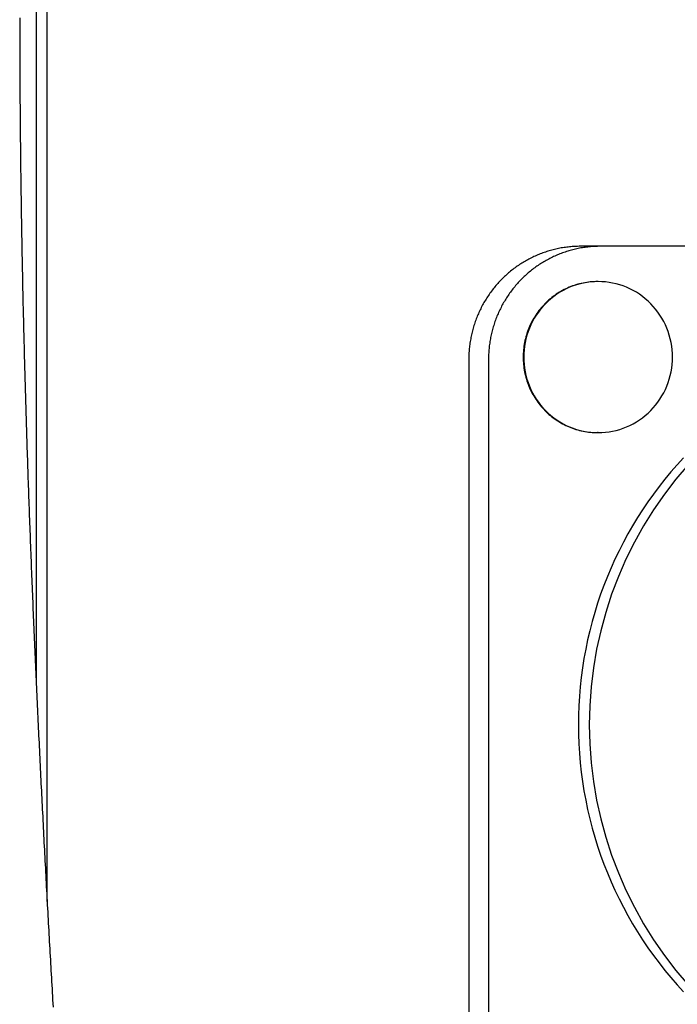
# Model space of a CAD drawing. Extents: x 987 to 2641, y 1244 to 2490.
# Tile 93 of 138: x 2496 to 2523, y 1863 to 1902. Entities that reach past the tile are written whole.
import ezdxf

# ---------------------------------------------------------------- set-up
doc = ezdxf.new("R2010")
doc.units = 0
doc.layers.add('KF_GRAVIS_8_REAR', color=7, linetype='CONTINUOUS')

# ---------------------------------------------------------------- blocks, each defined once
blk = doc.blocks.new('KF_GRAVIS_8_REAR')
at = {"layer": 'KF_GRAVIS_8_REAR'}
for p, q in [((-16.44701, -278.51337), (-16.44701, -208.48664)), ((-16.88113, -217.16136), (-16.88113, -269.83872)), ((5.50777, -252.5), (4.72635, -252.5)), ((34.0672, -252.5), (5.50777, -252.5)), ((5.43023, -253.9), (5.40929, -253.9)), ((0.29472, -257), (0.29472, -286)), ((1.07614, -257), (1.07614, -286)), ((5.43023, -259.9), (5.40929, -259.9))]:
    blk.add_line(p, q, dxfattribs=at)
for points in [[(-17.5359, -243.429, 0), (-17.5359, -243.581, 0), (-17.5358, -243.733, 0), (-17.5357, -243.885, 0), (-17.5356, -244.037, 0), (-17.5354, -244.19, 0), (-17.5351, -244.342, 0), (-17.5348, -244.494, 0), (-17.5345, -244.646, 0), (-17.5341, -244.798, 0), (-17.5336, -244.95, 0), (-17.5332, -245.102, 0), (-17.5326, -245.254, 0), (-17.532, -245.406, 0), (-17.5314, -245.558, 0), (-17.5307, -245.71, 0), (-17.53, -245.862, 0), (-17.5292, -246.014, 0), (-17.5284, -246.166, 0), (-17.5275, -246.318, 0), (-17.5266, -246.47, 0), (-17.5256, -246.622, 0), (-17.5246, -246.774, 0), (-17.5235, -246.925, 0), (-17.5224, -247.077, 0), (-17.5213, -247.229, 0), (-17.5201, -247.381, 0), (-17.5188, -247.533, 0), (-17.5175, -247.685, 0), (-17.5162, -247.837, 0), (-17.5148, -247.989, 0), (-17.5134, -248.14, 0), (-17.5119, -248.292, 0), (-17.5103, -248.444, 0), (-17.5088, -248.596, 0), (-17.5072, -248.747, 0), (-17.5055, -248.899, 0), (-17.5038, -249.051, 0), (-17.502, -249.203, 0), (-17.5002, -249.354, 0), (-17.4983, -249.506, 0), (-17.4965, -249.658, 0), (-17.4945, -249.809, 0), (-17.4925, -249.961, 0), (-17.4905, -250.112, 0), (-17.4884, -250.264, 0), (-17.4863, -250.416, 0), (-17.4841, -250.567, 0), (-17.4819, -250.719, 0), (-17.4796, -250.87, 0), (-17.4773, -251.022, 0), (-17.475, -251.173, 0), (-17.4726, -251.325, 0), (-17.4702, -251.476, 0), (-17.4677, -251.627, 0), (-17.4651, -251.779, 0), (-17.4626, -251.93, 0), (-17.46, -252.082, 0), (-17.4573, -252.233, 0), (-17.4546, -252.384, 0), (-17.4518, -252.535, 0), (-17.4491, -252.687, 0), (-17.4462, -252.838, 0), (-17.4433, -252.989, 0), (-17.4404, -253.14, 0), (-17.4375, -253.292, 0), (-17.4344, -253.443, 0), (-17.4314, -253.594, 0), (-17.4283, -253.745, 0), (-17.4252, -253.896, 0), (-17.422, -254.047, 0), (-17.4187, -254.198, 0), (-17.4155, -254.349, 0), (-17.4122, -254.5, 0), (-17.4088, -254.651, 0), (-17.4054, -254.802, 0), (-17.402, -254.953, 0), (-17.3985, -255.104, 0), (-17.395, -255.255, 0), (-17.3914, -255.405, 0), (-17.3878, -255.556, 0), (-17.3842, -255.707, 0), (-17.3805, -255.858, 0), (-17.3768, -256.008, 0), (-17.373, -256.159, 0), (-17.3692, -256.31, 0), (-17.3654, -256.46, 0), (-17.3615, -256.611, 0), (-17.3576, -256.762, 0), (-17.3536, -256.912, 0), (-17.3496, -257.063, 0), (-17.3456, -257.213, 0), (-17.3415, -257.364, 0), (-17.3374, -257.514, 0), (-17.3332, -257.664, 0), (-17.329, -257.815, 0), (-17.3248, -257.965, 0), (-17.3206, -258.115, 0), (-17.3162, -258.266, 0), (-17.3119, -258.416, 0), (-17.3075, -258.566, 0), (-17.3031, -258.716, 0), (-17.2987, -258.866, 0), (-17.2942, -259.016, 0), (-17.2896, -259.166, 0), (-17.2851, -259.317, 0), (-17.2805, -259.467, 0), (-17.2759, -259.616, 0), (-17.2712, -259.766, 0), (-17.2665, -259.916, 0), (-17.2617, -260.066, 0), (-17.257, -260.216, 0), (-17.2521, -260.366, 0), (-17.2473, -260.516, 0), (-17.2424, -260.665, 0), (-17.2375, -260.815, 0), (-17.2326, -260.965, 0), (-17.2276, -261.114, 0), (-17.2226, -261.264, 0), (-17.2175, -261.413, 0), (-17.2124, -261.563, 0), (-17.2073, -261.712, 0), (-17.2022, -261.862, 0), (-17.197, -262.011, 0), (-17.1918, -262.16, 0), (-17.1865, -262.309, 0), (-17.1812, -262.459, 0), (-17.1759, -262.608, 0), (-17.1706, -262.757, 0), (-17.1652, -262.906, 0), (-17.1598, -263.055, 0), (-17.1543, -263.204, 0), (-17.1489, -263.353, 0), (-17.1434, -263.502, 0), (-17.1378, -263.651, 0), (-17.1323, -263.8, 0), (-17.1267, -263.949, 0), (-17.1211, -264.098, 0), (-17.1154, -264.246, 0), (-17.1097, -264.395, 0), (-17.104, -264.544, 0), (-17.0982, -264.692, 0), (-17.0925, -264.841, 0), (-17.0867, -264.989, 0), (-17.0808, -265.138, 0), (-17.075, -265.286, 0), (-17.0691, -265.434, 0), (-17.0632, -265.583, 0), (-17.0572, -265.731, 0), (-17.0512, -265.879, 0), (-17.0452, -266.028, 0), (-17.0392, -266.176, 0), (-17.0332, -266.324, 0), (-17.0271, -266.472, 0), (-17.021, -266.62, 0), (-17.0148, -266.768, 0), (-17.0086, -266.916, 0), (-17.0024, -267.064, 0), (-16.9962, -267.212, 0), (-16.99, -267.36, 0), (-16.9837, -267.508, 0), (-16.9774, -267.656, 0), (-16.9711, -267.803, 0), (-16.9647, -267.951, 0), (-16.9583, -268.099, 0), (-16.9519, -268.246, 0), (-16.9455, -268.394, 0), (-16.939, -268.542, 0), (-16.9326, -268.689, 0), (-16.926, -268.837, 0), (-16.9195, -268.984, 0), (-16.9129, -269.132, 0), (-16.9064, -269.279, 0), (-16.8998, -269.426, 0), (-16.8931, -269.574, 0), (-16.8865, -269.721, 0), (-16.8798, -269.868, 0), (-16.8731, -270.016, 0), (-16.8663, -270.163, 0), (-16.8596, -270.31, 0), (-16.8528, -270.457, 0), (-16.846, -270.604, 0), (-16.8392, -270.751, 0), (-16.8323, -270.898, 0), (-16.8255, -271.045, 0), (-16.8186, -271.192, 0), (-16.8117, -271.339, 0), (-16.8047, -271.486, 0), (-16.7977, -271.633, 0), (-16.7908, -271.78, 0), (-16.7838, -271.927, 0), (-16.7767, -272.074, 0), (-16.7697, -272.22, 0), (-16.7626, -272.367, 0), (-16.7555, -272.514, 0), (-16.7484, -272.661, 0), (-16.7412, -272.807, 0), (-16.7341, -272.954, 0), (-16.7269, -273.1, 0), (-16.7197, -273.247, 0), (-16.7125, -273.393, 0), (-16.7052, -273.54, 0), (-16.698, -273.686, 0), (-16.6907, -273.833, 0), (-16.6834, -273.979, 0), (-16.6761, -274.126, 0), (-16.6687, -274.272, 0), (-16.6613, -274.418, 0), (-16.654, -274.565, 0), (-16.6465, -274.711, 0), (-16.6391, -274.857, 0), (-16.6317, -275.003, 0), (-16.6242, -275.149, 0), (-16.6167, -275.296, 0), (-16.6092, -275.442, 0), (-16.6017, -275.588, 0), (-16.5942, -275.734, 0), (-16.5866, -275.88, 0), (-16.579, -276.026, 0), (-16.5715, -276.172, 0), (-16.5638, -276.318, 0), (-16.5562, -276.464, 0), (-16.5486, -276.61, 0), (-16.5409, -276.756, 0), (-16.5332, -276.901, 0), (-16.5255, -277.047, 0), (-16.5178, -277.193, 0), (-16.51, -277.339, 0), (-16.5023, -277.485, 0), (-16.4945, -277.63, 0), (-16.4867, -277.776, 0), (-16.4789, -277.922, 0), (-16.4711, -278.067, 0), (-16.4633, -278.213, 0), (-16.4554, -278.358, 0), (-16.4475, -278.504, 0), (-16.4396, -278.65, 0), (-16.4317, -278.795, 0), (-16.4238, -278.941, 0), (-16.4158, -279.086, 0), (-16.4079, -279.231, 0), (-16.3999, -279.377, 0), (-16.3919, -279.522, 0), (-16.3839, -279.668, 0), (-16.3759, -279.813, 0), (-16.3679, -279.958, 0), (-16.3598, -280.103, 0), (-16.3517, -280.249, 0), (-16.3436, -280.394, 0), (-16.3355, -280.539, 0), (-16.3274, -280.684, 0), (-16.3193, -280.829, 0), (-16.3111, -280.975, 0), (-16.303, -281.12, 0), (-16.2948, -281.265, 0), (-16.2866, -281.41, 0), (-16.2784, -281.555, 0), (-16.2702, -281.7, 0), (-16.262, -281.845, 0), (-16.2537, -281.99, 0), (-16.2454, -282.135, 0), (-16.2372, -282.28, 0), (-16.2289, -282.424, 0), (-16.2206, -282.569, 0), (-16.2122, -282.714, 0)], [(4.72635, -252.5, 0), (4.67197, -252.5, 0), (4.6176, -252.501, 0), (4.56324, -252.503, 0), (4.5089, -252.505, 0), (4.4546, -252.508, 0), (4.40034, -252.512, 0), (4.34613, -252.517, 0), (4.29198, -252.522, 0), (4.23789, -252.527, 0), (4.18387, -252.534, 0), (4.12994, -252.541, 0), (4.0761, -252.549, 0), (4.02235, -252.557, 0), (3.96871, -252.566, 0), (3.91519, -252.576, 0), (3.86179, -252.586, 0), (3.80851, -252.598, 0), (3.75538, -252.609, 0), (3.70239, -252.622, 0), (3.64955, -252.635, 0), (3.59688, -252.649, 0), (3.54438, -252.663, 0), (3.49206, -252.678, 0), (3.43992, -252.694, 0), (3.38797, -252.71, 0), (3.33623, -252.727, 0), (3.2847, -252.745, 0), (3.23338, -252.763, 0), (3.18229, -252.782, 0), (3.13143, -252.802, 0), (3.08081, -252.822, 0), (3.03044, -252.843, 0), (2.98033, -252.864, 0), (2.93047, -252.886, 0), (2.88089, -252.909, 0), (2.83159, -252.932, 0), (2.78257, -252.956, 0), (2.73384, -252.98, 0), (2.68542, -253.006, 0), (2.6373, -253.031, 0), (2.58949, -253.058, 0), (2.54201, -253.085, 0), (2.49486, -253.112, 0), (2.44804, -253.14, 0), (2.40156, -253.169, 0), (2.35544, -253.198, 0), (2.30967, -253.228, 0), (2.26427, -253.258, 0), (2.21924, -253.289, 0), (2.17458, -253.321, 0), (2.13031, -253.353, 0), (2.08643, -253.386, 0), (2.04295, -253.419, 0), (1.99987, -253.452, 0), (1.95721, -253.487, 0), (1.91496, -253.521, 0), (1.87313, -253.557, 0), (1.83173, -253.593, 0), (1.79077, -253.629, 0), (1.75025, -253.666, 0), (1.71018, -253.703, 0), (1.67056, -253.741, 0), (1.63141, -253.779, 0), (1.59272, -253.818, 0), (1.5545, -253.857, 0), (1.51676, -253.897, 0), (1.4795, -253.937, 0), (1.44273, -253.978, 0), (1.40646, -254.019, 0), (1.37068, -254.061, 0), (1.33541, -254.103, 0), (1.30065, -254.145, 0), (1.26641, -254.188, 0), (1.23269, -254.231, 0), (1.1995, -254.275, 0), (1.16683, -254.319, 0), (1.1347, -254.364, 0), (1.10312, -254.409, 0), (1.07208, -254.454, 0), (1.04158, -254.5, 0), (1.01165, -254.546, 0), (0.98227, -254.593, 0), (0.95346, -254.639, 0), (0.92522, -254.687, 0), (0.89754, -254.734, 0), (0.87045, -254.782, 0), (0.84393, -254.83, 0), (0.818, -254.879, 0), (0.79266, -254.928, 0), (0.76791, -254.977, 0), (0.74376, -255.026, 0), (0.7202, -255.076, 0), (0.69725, -255.126, 0), (0.67491, -255.176, 0), (0.65318, -255.227, 0), (0.63206, -255.278, 0), (0.61155, -255.329, 0), (0.59167, -255.38, 0), (0.57241, -255.432, 0), (0.55378, -255.484, 0), (0.53577, -255.536, 0), (0.51839, -255.588, 0), (0.50165, -255.641, 0), (0.48554, -255.694, 0), (0.47008, -255.747, 0), (0.45525, -255.8, 0), (0.44107, -255.853, 0), (0.42753, -255.907, 0), (0.41464, -255.96, 0), (0.4024, -256.014, 0), (0.39081, -256.068, 0), (0.37987, -256.122, 0), (0.36959, -256.176, 0), (0.35996, -256.231, 0), (0.351, -256.285, 0), (0.34269, -256.34, 0), (0.33504, -256.394, 0), (0.32805, -256.449, 0), (0.32172, -256.504, 0), (0.31606, -256.559, 0), (0.31106, -256.614, 0), (0.30673, -256.669, 0), (0.30306, -256.724, 0), (0.30006, -256.779, 0), (0.29772, -256.834, 0), (0.29605, -256.89, 0), (0.29505, -256.945, 0), (0.29472, -257, 0)], [(5.50777, -252.5, 0), (5.45339, -252.5, 0), (5.39901, -252.501, 0), (5.34466, -252.503, 0), (5.29032, -252.505, 0), (5.23602, -252.508, 0), (5.18176, -252.512, 0), (5.12755, -252.517, 0), (5.0734, -252.522, 0), (5.01931, -252.527, 0), (4.96529, -252.534, 0), (4.91136, -252.541, 0), (4.85752, -252.549, 0), (4.80377, -252.557, 0), (4.75013, -252.566, 0), (4.69661, -252.576, 0), (4.6432, -252.586, 0), (4.58993, -252.598, 0), (4.5368, -252.609, 0), (4.48381, -252.622, 0), (4.43097, -252.635, 0), (4.3783, -252.649, 0), (4.3258, -252.663, 0), (4.27348, -252.678, 0), (4.22134, -252.694, 0), (4.16939, -252.71, 0), (4.11765, -252.727, 0), (4.06612, -252.745, 0), (4.0148, -252.763, 0), (3.96371, -252.782, 0), (3.91285, -252.802, 0), (3.86223, -252.822, 0), (3.81186, -252.843, 0), (3.76174, -252.864, 0), (3.71189, -252.886, 0), (3.66231, -252.909, 0), (3.613, -252.932, 0), (3.56399, -252.956, 0), (3.51526, -252.98, 0), (3.46683, -253.006, 0), (3.41871, -253.031, 0), (3.37091, -253.058, 0), (3.32343, -253.085, 0), (3.27627, -253.112, 0), (3.22946, -253.14, 0), (3.18298, -253.169, 0), (3.13686, -253.198, 0), (3.09109, -253.228, 0), (3.04569, -253.258, 0), (3.00066, -253.289, 0), (2.956, -253.321, 0), (2.91173, -253.353, 0), (2.86785, -253.386, 0), (2.82437, -253.419, 0), (2.78129, -253.452, 0), (2.73862, -253.487, 0), (2.69637, -253.521, 0), (2.65455, -253.557, 0), (2.61315, -253.593, 0), (2.57219, -253.629, 0), (2.53167, -253.666, 0), (2.4916, -253.703, 0), (2.45198, -253.741, 0), (2.41282, -253.779, 0), (2.37413, -253.818, 0), (2.33592, -253.857, 0), (2.29817, -253.897, 0), (2.26092, -253.937, 0), (2.22415, -253.978, 0), (2.18787, -254.019, 0), (2.1521, -254.061, 0), (2.11683, -254.103, 0), (2.08207, -254.145, 0), (2.04783, -254.188, 0), (2.01411, -254.231, 0), (1.98091, -254.275, 0), (1.94825, -254.319, 0), (1.91612, -254.364, 0), (1.88454, -254.409, 0), (1.85349, -254.454, 0), (1.823, -254.5, 0), (1.79307, -254.546, 0), (1.76369, -254.593, 0), (1.73488, -254.639, 0), (1.70663, -254.687, 0), (1.67896, -254.734, 0), (1.65186, -254.782, 0), (1.62535, -254.83, 0), (1.59942, -254.879, 0), (1.57408, -254.928, 0), (1.54933, -254.977, 0), (1.52518, -255.026, 0), (1.50162, -255.076, 0), (1.47867, -255.126, 0), (1.45633, -255.176, 0), (1.4346, -255.227, 0), (1.41348, -255.278, 0), (1.39297, -255.329, 0), (1.37309, -255.38, 0), (1.35383, -255.432, 0), (1.33519, -255.484, 0), (1.31719, -255.536, 0), (1.29981, -255.588, 0), (1.28307, -255.641, 0), (1.26696, -255.694, 0), (1.2515, -255.747, 0), (1.23667, -255.8, 0), (1.22249, -255.853, 0), (1.20895, -255.907, 0), (1.19606, -255.96, 0), (1.18382, -256.014, 0), (1.17223, -256.068, 0), (1.16129, -256.122, 0), (1.15101, -256.176, 0), (1.14138, -256.231, 0), (1.13241, -256.285, 0), (1.1241, -256.34, 0), (1.11645, -256.394, 0), (1.10947, -256.449, 0), (1.10314, -256.504, 0), (1.09748, -256.559, 0), (1.09248, -256.614, 0), (1.08815, -256.669, 0), (1.08448, -256.724, 0), (1.08148, -256.779, 0), (1.07914, -256.834, 0), (1.07747, -256.89, 0), (1.07647, -256.945, 0), (1.07614, -257, 0)], [(5.40929, -253.9, 0), (5.33679, -253.901, 0), (5.26433, -253.904, 0), (5.19195, -253.908, 0), (5.11971, -253.914, 0), (5.04764, -253.923, 0), (4.97579, -253.932, 0), (4.9042, -253.944, 0), (4.83291, -253.958, 0), (4.76197, -253.973, 0), (4.69143, -253.99, 0), (4.62131, -254.009, 0), (4.55167, -254.029, 0), (4.48254, -254.051, 0), (4.41398, -254.075, 0), (4.34601, -254.101, 0), (4.27868, -254.128, 0), (4.21204, -254.157, 0), (4.14611, -254.188, 0), (4.08095, -254.22, 0), (4.01659, -254.254, 0), (3.95306, -254.29, 0), (3.89041, -254.327, 0), (3.82868, -254.365, 0), (3.7679, -254.406, 0), (3.70811, -254.447, 0), (3.64934, -254.49, 0), (3.59164, -254.535, 0), (3.53503, -254.581, 0), (3.47954, -254.628, 0), (3.42522, -254.677, 0), (3.3721, -254.727, 0), (3.3202, -254.779, 0), (3.26956, -254.831, 0), (3.22021, -254.885, 0), (3.17218, -254.94, 0), (3.12549, -254.997, 0), (3.08018, -255.054, 0), (3.03628, -255.113, 0), (2.9938, -255.173, 0), (2.95278, -255.233, 0), (2.91324, -255.295, 0), (2.8752, -255.358, 0), (2.83869, -255.421, 0), (2.80372, -255.486, 0), (2.77033, -255.551, 0), (2.73852, -255.617, 0), (2.70833, -255.684, 0), (2.67976, -255.752, 0), (2.65284, -255.82, 0), (2.62757, -255.889, 0), (2.60398, -255.959, 0), (2.58209, -256.029, 0), (2.56189, -256.1, 0), (2.54341, -256.171, 0), (2.52665, -256.243, 0), (2.51164, -256.315, 0), (2.49836, -256.387, 0), (2.48685, -256.46, 0), (2.47709, -256.533, 0), (2.4691, -256.606, 0), (2.46287, -256.679, 0), (2.45843, -256.753, 0), (2.45576, -256.826, 0), (2.45487, -256.9, 0), (2.45576, -256.974, 0), (2.45843, -257.047, 0), (2.46287, -257.121, 0), (2.4691, -257.194, 0), (2.47709, -257.267, 0), (2.48685, -257.34, 0), (2.49836, -257.413, 0), (2.51164, -257.485, 0), (2.52665, -257.557, 0), (2.54341, -257.629, 0), (2.56189, -257.7, 0), (2.58209, -257.771, 0), (2.60398, -257.841, 0), (2.62757, -257.911, 0), (2.65284, -257.98, 0), (2.67976, -258.048, 0), (2.70833, -258.116, 0), (2.73852, -258.183, 0), (2.77033, -258.249, 0), (2.80372, -258.314, 0), (2.83869, -258.379, 0), (2.8752, -258.442, 0), (2.91324, -258.505, 0), (2.95278, -258.567, 0), (2.9938, -258.627, 0), (3.03628, -258.687, 0), (3.08018, -258.746, 0), (3.12549, -258.803, 0), (3.17218, -258.86, 0), (3.22021, -258.915, 0), (3.26956, -258.969, 0), (3.3202, -259.021, 0), (3.3721, -259.073, 0), (3.42522, -259.123, 0), (3.47954, -259.172, 0), (3.53503, -259.219, 0), (3.59164, -259.265, 0), (3.64934, -259.31, 0), (3.70811, -259.353, 0), (3.7679, -259.394, 0), (3.82868, -259.435, 0), (3.89041, -259.473, 0), (3.95306, -259.51, 0), (4.01659, -259.546, 0), (4.08095, -259.58, 0), (4.14611, -259.612, 0), (4.21204, -259.643, 0), (4.27868, -259.672, 0), (4.34601, -259.699, 0), (4.41398, -259.725, 0), (4.48254, -259.749, 0), (4.55167, -259.771, 0), (4.62131, -259.791, 0), (4.69143, -259.81, 0), (4.76197, -259.827, 0), (4.83291, -259.842, 0), (4.9042, -259.856, 0), (4.97579, -259.868, 0), (5.04764, -259.877, 0), (5.11971, -259.886, 0), (5.19195, -259.892, 0), (5.26433, -259.896, 0), (5.33679, -259.899, 0), (5.40929, -259.9, 0)], [(5.40929, -253.9, 0), (5.33679, -253.901, 0), (5.26433, -253.904, 0), (5.19195, -253.908, 0), (5.11971, -253.914, 0), (5.04764, -253.923, 0), (4.97579, -253.932, 0), (4.9042, -253.944, 0), (4.83291, -253.958, 0), (4.76197, -253.973, 0), (4.69143, -253.99, 0), (4.62131, -254.009, 0), (4.55167, -254.029, 0), (4.48254, -254.051, 0), (4.41398, -254.075, 0), (4.34601, -254.101, 0), (4.27868, -254.128, 0), (4.21204, -254.157, 0), (4.14611, -254.188, 0), (4.08095, -254.22, 0), (4.01659, -254.254, 0), (3.95306, -254.29, 0), (3.89041, -254.327, 0), (3.82868, -254.365, 0), (3.7679, -254.406, 0), (3.70811, -254.447, 0), (3.64934, -254.49, 0), (3.59164, -254.535, 0), (3.53503, -254.581, 0), (3.47954, -254.628, 0), (3.42522, -254.677, 0), (3.3721, -254.727, 0), (3.3202, -254.779, 0), (3.26956, -254.831, 0), (3.22021, -254.885, 0), (3.17218, -254.94, 0), (3.12549, -254.997, 0), (3.08018, -255.054, 0), (3.03628, -255.113, 0), (2.9938, -255.173, 0), (2.95278, -255.233, 0), (2.91324, -255.295, 0), (2.8752, -255.358, 0), (2.83869, -255.421, 0), (2.80372, -255.486, 0), (2.77033, -255.551, 0), (2.73852, -255.617, 0), (2.70833, -255.684, 0), (2.67976, -255.752, 0), (2.65284, -255.82, 0), (2.62757, -255.889, 0), (2.60398, -255.959, 0), (2.58209, -256.029, 0), (2.56189, -256.1, 0), (2.54341, -256.171, 0), (2.52665, -256.243, 0), (2.51164, -256.315, 0), (2.49836, -256.387, 0), (2.48685, -256.46, 0), (2.47709, -256.533, 0), (2.4691, -256.606, 0), (2.46287, -256.679, 0), (2.45843, -256.753, 0), (2.45576, -256.826, 0), (2.45487, -256.9, 0), (2.45576, -256.974, 0), (2.45843, -257.047, 0), (2.46287, -257.121, 0), (2.4691, -257.194, 0), (2.47709, -257.267, 0), (2.48685, -257.34, 0), (2.49836, -257.413, 0), (2.51164, -257.485, 0), (2.52665, -257.557, 0), (2.54341, -257.629, 0), (2.56189, -257.7, 0), (2.58209, -257.771, 0), (2.60398, -257.841, 0), (2.62757, -257.911, 0), (2.65284, -257.98, 0), (2.67976, -258.048, 0), (2.70833, -258.116, 0), (2.73852, -258.183, 0), (2.77033, -258.249, 0), (2.80372, -258.314, 0), (2.83869, -258.379, 0), (2.8752, -258.442, 0), (2.91324, -258.505, 0), (2.95278, -258.567, 0), (2.9938, -258.627, 0), (3.03628, -258.687, 0), (3.08018, -258.746, 0), (3.12549, -258.803, 0), (3.17218, -258.86, 0), (3.22021, -258.915, 0), (3.26956, -258.969, 0), (3.3202, -259.021, 0), (3.3721, -259.073, 0), (3.42522, -259.123, 0), (3.47954, -259.172, 0), (3.53503, -259.219, 0), (3.59164, -259.265, 0), (3.64934, -259.31, 0), (3.70811, -259.353, 0), (3.7679, -259.394, 0), (3.82868, -259.435, 0), (3.89041, -259.473, 0), (3.95306, -259.51, 0), (4.01659, -259.546, 0), (4.08095, -259.58, 0), (4.14611, -259.612, 0), (4.21204, -259.643, 0), (4.27868, -259.672, 0), (4.34601, -259.699, 0), (4.41398, -259.725, 0), (4.48254, -259.749, 0), (4.55167, -259.771, 0), (4.62131, -259.791, 0), (4.69143, -259.81, 0), (4.76197, -259.827, 0), (4.83291, -259.842, 0), (4.9042, -259.856, 0), (4.97579, -259.868, 0), (5.04764, -259.877, 0), (5.11971, -259.886, 0), (5.19195, -259.892, 0), (5.26433, -259.896, 0), (5.33679, -259.899, 0), (5.40929, -259.9, 0)], [(5.43023, -253.9, 0), (5.28526, -253.904, 0), (5.14065, -253.914, 0), (4.99673, -253.932, 0), (4.85385, -253.958, 0), (4.71236, -253.99, 0), (4.57261, -254.029, 0), (4.43491, -254.075, 0), (4.29962, -254.128, 0), (4.16705, -254.188, 0), (4.03752, -254.254, 0), (3.91135, -254.327, 0), (3.78884, -254.406, 0), (3.67028, -254.49, 0), (3.55596, -254.581, 0), (3.44616, -254.677, 0), (3.34114, -254.779, 0), (3.24115, -254.885, 0), (3.14643, -254.997, 0), (3.05721, -255.113, 0), (2.97372, -255.233, 0), (2.89614, -255.358, 0), (2.82466, -255.486, 0), (2.75946, -255.617, 0), (2.7007, -255.752, 0), (2.64851, -255.889, 0), (2.60302, -256.029, 0), (2.56435, -256.171, 0), (2.53258, -256.315, 0), (2.50778, -256.46, 0), (2.49003, -256.606, 0), (2.47937, -256.753, 0), (2.47581, -256.9, 0), (2.47937, -257.047, 0), (2.49003, -257.194, 0), (2.50778, -257.34, 0), (2.53258, -257.485, 0), (2.56435, -257.629, 0), (2.60302, -257.771, 0), (2.64851, -257.911, 0), (2.7007, -258.048, 0), (2.75946, -258.183, 0), (2.82466, -258.314, 0), (2.89614, -258.442, 0), (2.97372, -258.567, 0), (3.05721, -258.687, 0), (3.14643, -258.803, 0), (3.24115, -258.915, 0), (3.34114, -259.021, 0), (3.44616, -259.123, 0), (3.55596, -259.219, 0), (3.67028, -259.31, 0), (3.78884, -259.394, 0), (3.91135, -259.473, 0), (4.03752, -259.546, 0), (4.16705, -259.612, 0), (4.29962, -259.672, 0), (4.43491, -259.725, 0), (4.57261, -259.771, 0), (4.71236, -259.81, 0), (4.85385, -259.842, 0), (4.99673, -259.868, 0), (5.14065, -259.886, 0), (5.28526, -259.896, 0), (5.43023, -259.9, 0), (5.5752, -259.896, 0), (5.71981, -259.886, 0), (5.86373, -259.868, 0), (6.00661, -259.842, 0), (6.1481, -259.81, 0), (6.28785, -259.771, 0), (6.42554, -259.725, 0), (6.56084, -259.672, 0), (6.69341, -259.612, 0), (6.82294, -259.546, 0), (6.94911, -259.473, 0), (7.07162, -259.394, 0), (7.19018, -259.31, 0), (7.3045, -259.219, 0), (7.4143, -259.123, 0), (7.51932, -259.021, 0), (7.61931, -258.915, 0), (7.71403, -258.803, 0), (7.80324, -258.687, 0), (7.88674, -258.567, 0), (7.96432, -258.442, 0), (8.0358, -258.314, 0), (8.101, -258.183, 0), (8.15976, -258.048, 0), (8.21195, -257.911, 0), (8.25744, -257.771, 0), (8.29611, -257.629, 0), (8.32788, -257.485, 0), (8.35268, -257.34, 0), (8.37043, -257.194, 0), (8.38109, -257.047, 0), (8.38465, -256.9, 0), (8.38109, -256.753, 0), (8.37043, -256.606, 0), (8.35268, -256.46, 0), (8.32788, -256.315, 0), (8.29611, -256.171, 0), (8.25744, -256.029, 0), (8.21195, -255.889, 0), (8.15976, -255.752, 0), (8.101, -255.617, 0), (8.0358, -255.486, 0), (7.96432, -255.358, 0), (7.88674, -255.233, 0), (7.80324, -255.113, 0), (7.71403, -254.997, 0), (7.61931, -254.885, 0), (7.51932, -254.779, 0), (7.4143, -254.677, 0), (7.3045, -254.581, 0), (7.19018, -254.49, 0), (7.07162, -254.406, 0), (6.94911, -254.327, 0), (6.82294, -254.254, 0), (6.69341, -254.188, 0), (6.56084, -254.128, 0), (6.42554, -254.075, 0), (6.28785, -254.029, 0), (6.1481, -253.99, 0), (6.00661, -253.958, 0), (5.86373, -253.932, 0), (5.71981, -253.914, 0), (5.5752, -253.904, 0), (5.43023, -253.9, 0)], [(8.82136, -260.898, 0), (8.56843, -261.175, 0), (8.32227, -261.457, 0), (8.08301, -261.746, 0), (7.8508, -262.041, 0), (7.62578, -262.341, 0), (7.40809, -262.647, 0), (7.19785, -262.958, 0), (6.9952, -263.274, 0), (6.80026, -263.596, 0), (6.61313, -263.922, 0), (6.43395, -264.252, 0), (6.2628, -264.587, 0), (6.0998, -264.926, 0), (5.94505, -265.269, 0), (5.79864, -265.616, 0), (5.66065, -265.967, 0), (5.53117, -266.32, 0), (5.41028, -266.677, 0), (5.29805, -267.037, 0), (5.19455, -267.399, 0), (5.09984, -267.764, 0), (5.01397, -268.131, 0), (4.937, -268.5, 0), (4.86898, -268.871, 0), (4.80995, -269.244, 0), (4.75994, -269.618, 0), (4.71898, -269.993, 0), (4.68709, -270.369, 0), (4.6643, -270.746, 0), (4.65063, -271.123, 0), (4.64607, -271.5, 0), (4.65063, -271.877, 0), (4.6643, -272.254, 0), (4.68709, -272.631, 0), (4.71898, -273.007, 0), (4.75994, -273.382, 0), (4.80995, -273.756, 0), (4.86898, -274.129, 0), (4.937, -274.5, 0), (5.01397, -274.869, 0), (5.09984, -275.236, 0), (5.19455, -275.601, 0), (5.29805, -275.963, 0), (5.41028, -276.323, 0), (5.53117, -276.68, 0), (5.66065, -277.033, 0), (5.79864, -277.384, 0), (5.94505, -277.731, 0), (6.0998, -278.074, 0), (6.2628, -278.413, 0), (6.43395, -278.748, 0), (6.61313, -279.078, 0), (6.80026, -279.404, 0), (6.9952, -279.726, 0), (7.19785, -280.042, 0), (7.40809, -280.353, 0), (7.62578, -280.659, 0), (7.8508, -280.959, 0), (8.08301, -281.254, 0), (8.32227, -281.543, 0), (8.56843, -281.825, 0), (8.82136, -282.102, 0)], [(9.00255, -261.175, 0), (8.51713, -261.746, 0), (8.0599, -262.341, 0), (7.63198, -262.958, 0), (7.23438, -263.596, 0), (6.86807, -264.252, 0), (6.53393, -264.926, 0), (6.23276, -265.616, 0), (5.96529, -266.32, 0), (5.73217, -267.037, 0), (5.53396, -267.764, 0), (5.37113, -268.5, 0), (5.24407, -269.244, 0), (5.1531, -269.993, 0), (5.09843, -270.746, 0), (5.08019, -271.5, 0), (5.09843, -272.254, 0), (5.1531, -273.007, 0), (5.24407, -273.756, 0), (5.37113, -274.5, 0), (5.53396, -275.236, 0), (5.73217, -275.963, 0), (5.96529, -276.68, 0), (6.23276, -277.384, 0), (6.53393, -278.074, 0), (6.86807, -278.748, 0), (7.23438, -279.404, 0), (7.63198, -280.042, 0), (8.0599, -280.659, 0), (8.51713, -281.254, 0), (9.00255, -281.825, 0)]]:
    blk.add_polyline3d(points, dxfattribs=at)

msp = doc.modelspace()

# ---------------------------------------------------------------- block references
at = {"layer": 'KF_GRAVIS_8_REAR'}
msp.add_blockref('KF_GRAVIS_8_REAR', (2514.017, 2145.913), dxfattribs=at)

doc.saveas('drawing.dxf')
